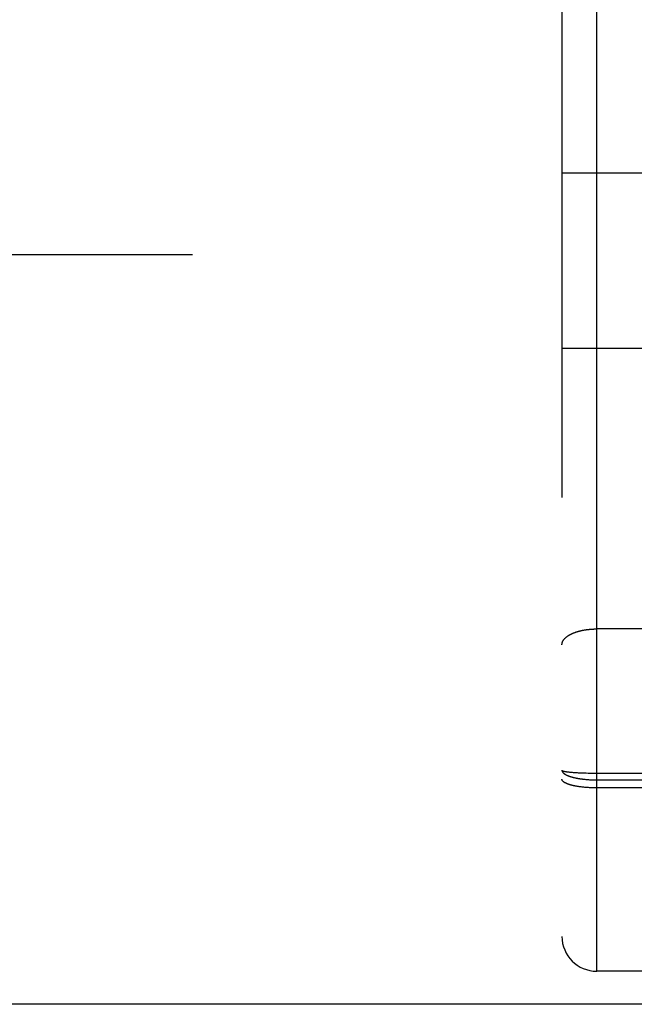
# Model space of a CAD drawing. Header units: inches. Extents: x 0 to 245, y 0 to 158.
# Tile 78 of 159: x 106.313 to 106.843, y 42.557 to 43.406. Entities that reach past the tile are written whole.
import ezdxf

# ---------------------------------------------------------------- set-up
doc = ezdxf.new("R2010")
doc.units = ezdxf.units.IN
doc.header["$LTSCALE"] = 13.466196
doc.header["$MEASUREMENT"] = 0
doc.linetypes.add('HIDDEN', pattern=[0.2, 0.1, -0.1])
doc.layers.add('DEFAULT_2', color=8, linetype='HIDDEN')
doc.layers.add('MAIN_OR_RIGHT_DOOR_ASSEMBLY', color=7, linetype='CONTINUOUS')

msp = doc.modelspace()

# ---------------------------------------------------------------- linework, layer by layer
at = {"layer": 'DEFAULT_2', "color": 8, "linetype": 'HIDDEN'}
msp.add_line((109.15547, 43.20343), (76.67647, 43.20343), dxfattribs=at)
at = {"layer": 'MAIN_OR_RIGHT_DOOR_ASSEMBLY', "color": 8, "linetype": 'HIDDEN'}
for p, q in [((106.81047, 42.58593), (106.81047, 44.37093)), ((106.78047, 44.34093), (106.78047, 42.61593)), ((106.78047, 43.27393), (106.90547, 43.27393)), ((106.78047, 43.12293), (106.90547, 43.12293)), ((106.87547, 42.88089), (106.81004, 42.88089)), ((106.78506, 42.7578), (106.78552, 42.75774)), ((106.78552, 42.75774), (106.786, 42.75769)), ((106.786, 42.75769), (106.78649, 42.75763)), ((106.78649, 42.75763), (106.78701, 42.75758)), ((106.78701, 42.75758), (106.78754, 42.75752)), ((106.78754, 42.75752), (106.7881, 42.75747)), ((106.7881, 42.75747), (106.78867, 42.75742)), ((106.78867, 42.75742), (106.78925, 42.75737)), ((106.78925, 42.75737), (106.79016, 42.7573)), ((106.79143, 42.75721), (106.79243, 42.75715)), ((106.79243, 42.75715), (106.79345, 42.75709)), ((106.79345, 42.75709), (106.7945, 42.75703)), ((106.7945, 42.75703), (106.79559, 42.75698)), ((106.79559, 42.75698), (106.7967, 42.75693)), ((106.7967, 42.75693), (106.79821, 42.75687)), ((106.79821, 42.75687), (106.79977, 42.75682)), ((106.79977, 42.75682), (106.80135, 42.75678)), ((106.80135, 42.75678), (106.80297, 42.75674)), ((106.80297, 42.75674), (106.80461, 42.75671)), ((106.80461, 42.75671), (106.80627, 42.75669)), ((106.80627, 42.75669), (106.80794, 42.75667)), ((106.80794, 42.75667), (106.80962, 42.75666)), ((106.80962, 42.75666), (107.37631, 42.75666)), ((106.80095, 42.75126), (106.80176, 42.75119)), ((106.80176, 42.75119), (106.80257, 42.75112)), ((106.80257, 42.75112), (106.80338, 42.75107)), ((106.80338, 42.75107), (106.8042, 42.75101)), ((106.8042, 42.75101), (106.80503, 42.75097)), ((106.80503, 42.75097), (106.80586, 42.75093)), ((106.80586, 42.75093), (106.80669, 42.7509)), ((106.80669, 42.7509), (106.80752, 42.75087)), ((106.80752, 42.75087), (106.80836, 42.75085)), ((106.80836, 42.75085), (106.8092, 42.75084)), ((106.8092, 42.75084), (106.81004, 42.75083)), ((106.81004, 42.75083), (107.37589, 42.75083)), ((106.79783, 42.74462), (106.79707, 42.74471)), ((106.7986, 42.74453), (106.79783, 42.74462)), ((106.79938, 42.74445), (106.7986, 42.74453)), ((106.80016, 42.74438), (106.79938, 42.74445)), ((106.80096, 42.74431), (106.80016, 42.74438)), ((106.80176, 42.74425), (106.80096, 42.74431)), ((106.80257, 42.74419), (106.80176, 42.74425)), ((106.80338, 42.74414), (106.80257, 42.74419)), ((106.8042, 42.74409), (106.80338, 42.74414)), ((106.80503, 42.74405), (106.8042, 42.74409)), ((106.80586, 42.74401), (106.80503, 42.74405)), ((106.80669, 42.74398), (106.80586, 42.74401)), ((106.80753, 42.74396), (106.80669, 42.74398)), ((106.80836, 42.74394), (106.80753, 42.74396)), ((106.8092, 42.74393), (106.80836, 42.74394)), ((106.81004, 42.74393), (106.8092, 42.74393)), ((107.37547, 42.74393), (106.81004, 42.74393)), ((107.37547, 42.58593), (106.81047, 42.58593)), ((109.92597, 42.55743), (75.44747, 42.55743))]:
    msp.add_line(p, q, dxfattribs=at)
for points in [[(106.78047, 42.8673), (106.78047, 42.86749), (106.78048, 42.86768), (106.78049, 42.86787), (106.78051, 42.86807), (106.78054, 42.86826), (106.78057, 42.86845), (106.78061, 42.86864), (106.78065, 42.86882), (106.7807, 42.86901), (106.78076, 42.8692), (106.78082, 42.86939), (106.78089, 42.86958), (106.78096, 42.86977), (106.78104, 42.86995), (106.78113, 42.87014), (106.78122, 42.87033), (106.78131, 42.87051), (106.78142, 42.8707), (106.78152, 42.87088), (106.78164, 42.87107), (106.78176, 42.87125), (106.78188, 42.87143), (106.78201, 42.87161), (106.78215, 42.87179), (106.78229, 42.87197), (106.78244, 42.87215), (106.78259, 42.87233), (106.78275, 42.8725), (106.78291, 42.87268), (106.78308, 42.87285), (106.78326, 42.87303), (106.78344, 42.8732), (106.78362, 42.87337), (106.78381, 42.87354), (106.78401, 42.87371), (106.78421, 42.87388), (106.78441, 42.87404), (106.78463, 42.87421), (106.78484, 42.87437), (106.78506, 42.87453), (106.78529, 42.87469), (106.78552, 42.87485), (106.78576, 42.87501), (106.786, 42.87517), (106.78624, 42.87532), (106.78649, 42.87548), (106.78675, 42.87563), (106.78701, 42.87578), (106.78727, 42.87593), (106.78754, 42.87607), (106.78782, 42.87622), (106.7881, 42.87636), (106.78838, 42.8765), (106.78867, 42.87664), (106.78896, 42.87678), (106.78925, 42.87691), (106.78955, 42.87705), (106.78986, 42.87718), (106.79016, 42.87731), (106.79047, 42.87744), (106.79079, 42.87756), (106.79111, 42.87769), (106.79143, 42.87781), (106.79176, 42.87793), (106.79209, 42.87805), (106.79243, 42.87816), (106.79276, 42.87828), (106.79311, 42.87839), (106.79345, 42.8785), (106.7938, 42.8786), (106.79415, 42.87871), (106.7945, 42.87881), (106.79486, 42.87891), (106.79522, 42.87901), (106.79559, 42.87911), (106.79595, 42.8792), (106.79632, 42.87929), (106.7967, 42.87938), (106.79707, 42.87946), (106.79745, 42.87955), (106.79783, 42.87963), (106.79821, 42.87971), (106.7986, 42.87979), (106.79898, 42.87986), (106.79937, 42.87993), (106.79977, 42.88), (106.80016, 42.88007), (106.80056, 42.88013), (106.80095, 42.88019), (106.80135, 42.88025), (106.80176, 42.88031), (106.80216, 42.88036), (106.80257, 42.88041), (106.80297, 42.88046), (106.80338, 42.88051), (106.80379, 42.88055), (106.8042, 42.88059), (106.80461, 42.88063), (106.80503, 42.88067), (106.80544, 42.8807), (106.80586, 42.88073), (106.80627, 42.88076), (106.80669, 42.88079), (106.80711, 42.88081), (106.80752, 42.88083), (106.80794, 42.88085), (106.80836, 42.88086), (106.80878, 42.88087), (106.8092, 42.88088), (106.80962, 42.88089), (106.81004, 42.88089)], [(106.78047, 42.75909), (106.78047, 42.75906), (106.78048, 42.75903), (106.78049, 42.75899), (106.78051, 42.75896), (106.78054, 42.75892), (106.78057, 42.75889), (106.78061, 42.75886), (106.78065, 42.75882), (106.7807, 42.75879), (106.78076, 42.75875), (106.78082, 42.75872), (106.78089, 42.75869), (106.78096, 42.75865), (106.78104, 42.75862), (106.78113, 42.75859), (106.78122, 42.75855), (106.78131, 42.75852), (106.78142, 42.75849), (106.78152, 42.75845), (106.78164, 42.75842), (106.78176, 42.75839), (106.78188, 42.75835), (106.78201, 42.75832), (106.78215, 42.75829), (106.78229, 42.75826), (106.78244, 42.75823), (106.78259, 42.75819), (106.78275, 42.75816), (106.78291, 42.75813), (106.78308, 42.7581), (106.78326, 42.75807), (106.78344, 42.75804), (106.78362, 42.75801), (106.78381, 42.75798), (106.78401, 42.75795), (106.78421, 42.75792), (106.78441, 42.75789), (106.78463, 42.75786), (106.78506, 42.7578)], [(106.78047, 42.75909), (106.78047, 42.75898), (106.78048, 42.75886), (106.78049, 42.75875), (106.78051, 42.75863), (106.78054, 42.75851), (106.78057, 42.7584), (106.78061, 42.75828), (106.78065, 42.75817), (106.7807, 42.75805), (106.78076, 42.75794), (106.78082, 42.75782), (106.78089, 42.75771), (106.78096, 42.7576), (106.78104, 42.75748), (106.78113, 42.75737), (106.78122, 42.75726), (106.78131, 42.75714), (106.78142, 42.75703), (106.78152, 42.75692), (106.78164, 42.75681), (106.78176, 42.7567), (106.78188, 42.75658), (106.78201, 42.75647), (106.78215, 42.75636), (106.78229, 42.75626), (106.78244, 42.75615), (106.78259, 42.75604), (106.78275, 42.75593), (106.78291, 42.75583), (106.78308, 42.75572), (106.78326, 42.75561), (106.78344, 42.75551), (106.78362, 42.7554), (106.78381, 42.7553), (106.78401, 42.7552), (106.78421, 42.7551), (106.78441, 42.755), (106.78463, 42.7549), (106.78484, 42.7548), (106.78506, 42.7547), (106.78529, 42.7546), (106.78552, 42.7545), (106.78576, 42.75441), (106.786, 42.75431), (106.78624, 42.75422), (106.78649, 42.75413), (106.78675, 42.75403), (106.78701, 42.75394), (106.78727, 42.75385), (106.78754, 42.75376), (106.78782, 42.75368), (106.7881, 42.75359), (106.78838, 42.7535), (106.78867, 42.75342), (106.78896, 42.75333), (106.78925, 42.75325), (106.78955, 42.75317), (106.78986, 42.75309), (106.79016, 42.75301), (106.79047, 42.75293), (106.79079, 42.75286), (106.79111, 42.75278), (106.79143, 42.75271), (106.79176, 42.75263), (106.79209, 42.75256), (106.79243, 42.75249), (106.79276, 42.75242), (106.79311, 42.75236), (106.79345, 42.75229), (106.7938, 42.75222), (106.79415, 42.75216), (106.7945, 42.7521), (106.79486, 42.75204), (106.79522, 42.75198), (106.79559, 42.75192), (106.79595, 42.75186), (106.79632, 42.75181), (106.7967, 42.75175), (106.79707, 42.7517), (106.79745, 42.75165), (106.79783, 42.7516), (106.79821, 42.75155), (106.7986, 42.75151), (106.79898, 42.75146), (106.79937, 42.75142), (106.79977, 42.75138), (106.80016, 42.75133), (106.80095, 42.75126)], [(106.79016, 42.7573), (106.79047, 42.75728), (106.79143, 42.75721)], [(106.79707, 42.74471), (106.79633, 42.74481), (106.79596, 42.74486), (106.79559, 42.74491), (106.79523, 42.74496), (106.79486, 42.74501), (106.79451, 42.74507), (106.79415, 42.74512), (106.7938, 42.74518), (106.79345, 42.74524), (106.79311, 42.7453), (106.79277, 42.74536), (106.79243, 42.74542), (106.79209, 42.74549), (106.79176, 42.74555), (106.79144, 42.74562), (106.79111, 42.74568), (106.79079, 42.74575), (106.79048, 42.74582), (106.79017, 42.74589), (106.78986, 42.74596), (106.78955, 42.74603), (106.78925, 42.74611), (106.78896, 42.74618), (106.78867, 42.74626), (106.78838, 42.74633), (106.7881, 42.74641), (106.78782, 42.74649), (106.78755, 42.74657), (106.78728, 42.74665), (106.78701, 42.74673), (106.78675, 42.74681), (106.7865, 42.7469), (106.78625, 42.74698), (106.786, 42.74706), (106.78576, 42.74715), (106.78552, 42.74724), (106.78529, 42.74732), (106.78507, 42.74741), (106.78484, 42.7475), (106.78463, 42.74759), (106.78442, 42.74768), (106.78421, 42.74777), (106.78401, 42.74786), (106.78381, 42.74795), (106.78362, 42.74805), (106.78344, 42.74814), (106.78326, 42.74823), (106.78308, 42.74833), (106.78291, 42.74842), (106.78275, 42.74852), (106.78259, 42.74862), (106.78244, 42.74871), (106.78229, 42.74881), (106.78215, 42.74891), (106.78201, 42.74901), (106.78188, 42.74911), (106.78176, 42.74921), (106.78164, 42.74931), (106.78152, 42.74941), (106.78142, 42.74951), (106.78131, 42.74961), (106.78122, 42.74971), (106.78113, 42.74981), (106.78104, 42.74991), (106.78096, 42.75001), (106.78089, 42.75012), (106.78082, 42.75022), (106.78076, 42.75032), (106.7807, 42.75042), (106.78065, 42.75053), (106.78061, 42.75063), (106.78057, 42.75073), (106.78054, 42.75084), (106.78051, 42.75094), (106.78049, 42.75105), (106.78048, 42.75115), (106.78047, 42.75125), (106.78047, 42.75136)]]:
    msp.add_lwpolyline(points, dxfattribs=at)
msp.add_arc((106.81047, 42.61593), 0.03, 180, 270, dxfattribs=at)

doc.saveas('drawing.dxf')
